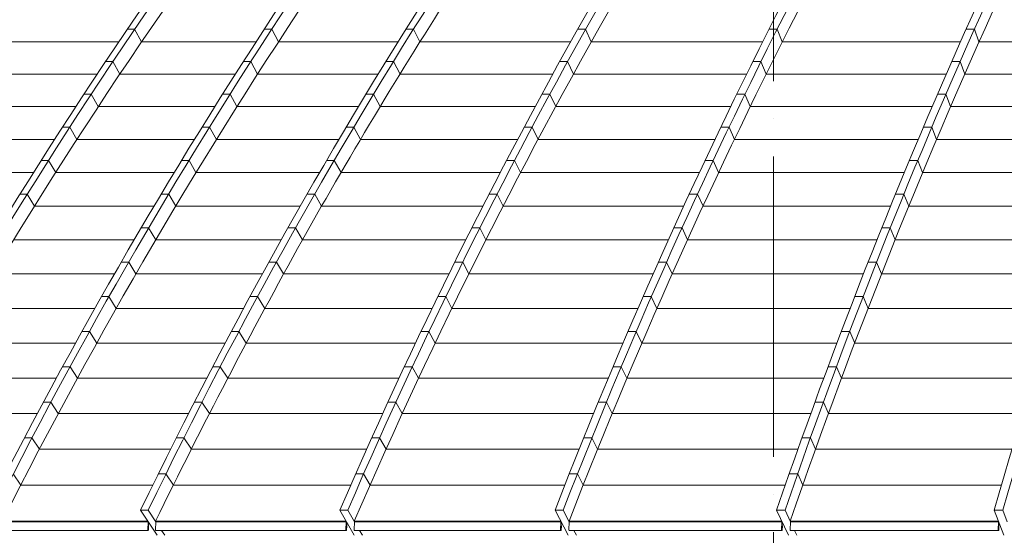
# Model space of a CAD drawing. Header units: millimetres. Extents: x 27034 to 255531, y -206966 to 210227.
# Tile 17 of 87: x 101748 to 106461, y 29717 to 32187. Entities that reach past the tile are written whole.
import ezdxf

# ---------------------------------------------------------------- set-up
doc = ezdxf.new("R2010")
doc.units = ezdxf.units.MM
doc.header["$LTSCALE"] = 0.05
doc.linetypes.add('ACAD_ISO04W100', pattern=[30, 24, -3, 0, -3])
doc.layers.get('0').update_dxf_attribs({"lineweight": 0})
doc.layers.add('001 Axis', color=1, linetype='ACAD_ISO04W100', lineweight=13)

# ---------------------------------------------------------------- blocks, each defined once
blk = doc.blocks.new('fhjkjhjk')
at = {"elevation": -8576.5}
for points in [[(-23342.3, 19012.4, -0.18771), (-7168.2, 27619)], [(-5795.3, 27619, 0.056039), (-8398.7, 26836.8, 0.047917), (-10703.2, 25576, 0.042752), (-12858.3, 23826.4, 0.037893), (-14823.6, 21621.1, 0.033634), (-16552.2, 19012.4)], [(-5753.5, 27619, 0.059928), (-8151.7, 26836.8, 0.050008), (-10273.9, 25576, 0.042466), (-12261.6, 23826.4, 0.036488), (-14067.4, 21621.1, 0.03248), (-15658.8, 19012.4)], [(-5476, 27619, 0.061936), (-7776.9, 26836.8, 0.050937), (-9813.6, 25576, 0.043534), (-11718.3, 23826.4, 0.037088), (-13455.2, 21621.1, 0.031856), (-14982.9, 19012.4)], [(-5440.4, 27619, 0.061935), (-7741.3, 26836.8, 0.050937), (-9778, 25576, 0.043536), (-11682.7, 23826.4, 0.037089), (-13419.6, 21621.1, 0.031857), (-14947.3, 19012.4)], [(-5142.8, 27619, 0.064033), (-7347.6, 26836.8, 0.051922), (-9298.6, 25576, 0.042903), (-11125.5, 23826.4, 0.0359), (-12786.1, 21621.1, 0.031172), (-14249.1, 19012.4)], [(-5094.6, 27619, 0.069507), (-7070.3, 26836.8, 0.05401), (-8819.1, 25576, 0.043608), (-10454.6, 23826.4, 0.035415), (-11946, 21621.1, 0.029326), (-13257.8, 19012.4)], [(-4922.8, 27619, 0.074832), (-6700, 26836.8, 0.055576), (-8273, 25576, 0.043071), (-9744.2, 23826.4, 0.033892), (-11085.7, 21621.1, 0.027439), (-12265.7, 19012.4)], [(-4883.6, 27619, 0.074834), (-6660.8, 26836.8, 0.055579), (-8233.8, 25576, 0.04307), (-9705, 23826.4, 0.033892), (-11046.5, 21621.1, 0.027439), (-12226.5, 19012.4)], [(-4706.7, 27619, 0.080869), (-6279.3, 26836.8, 0.056693), (-7671.4, 25576, 0.041891), (-8973.3, 23826.4, 0.031865), (-10160.4, 21621.1, 0.025214), (-11204.7, 19012.4)], [(-4655.5, 27619, 0.088749), (-5979.2, 26836.8, 0.056899), (-7150.4, 25576, 0.038599), (-8247.5, 23826.4, 0.027962), (-9244.2, 21621.1, 0.022107), (-10122.6, 19012.4)], [(-6171, 27536.5, 0.047911), (-8365.8, 26836.8, 0.047918), (-10670.3, 25576, 0.042752), (-12825.4, 23826.4, 0.037893), (-14790.7, 21621.1, 0.033634), (-16519.3, 19012.4)], [(-6171.7, 27536.5, 0.050186), (-8186.5, 26836.8, 0.050008), (-10308.7, 25576, 0.042596), (-12295.9, 23826.4, 0.036624), (-14102.2, 21621.1, 0.03248), (-15693.6, 19012.4)], [(-5448.9, 27536.5, 0.055235), (-7311.2, 26836.8, 0.051921), (-9262.2, 25576, 0.043033), (-11088.7, 23826.4, 0.036034), (-12749.8, 21621.1, 0.031172), (-14212.8, 19012.4)], [(-5449.2, 27536.5, 0.057888), (-7108.3, 26836.8, 0.05401), (-8857.1, 25576, 0.043608), (-10492.6, 23826.4, 0.035414), (-11984, 21621.1, 0.029326), (-13295.8, 19012.4)], [(-4906.5, 27536.5, 0.070662), (-6239, 26836.8, 0.056693), (-7631.1, 25576, 0.041891), (-8933, 23826.4, 0.031865), (-10120.1, 21621.1, 0.025214), (-11164.4, 19012.4)], [(-4907.7, 27536.5, 0.073823), (-6020.6, 26836.8, 0.056899), (-7191.9, 25576, 0.038712), (-8288.7, 23826.4, 0.02807), (-9285.6, 21621.1, 0.022107), (-10164, 19012.4)], [(-5731.2, 27471.2, 0.054713), (-7727.9, 26758.8, 0.05094), (-9758.1, 25502.1, 0.043536), (-11656.7, 23758.2, 0.037089), (-13388.1, 21559.9, 0.031745), (-14911.2, 18959.5)], [(-5183.5, 27446.8, 0.063226), (-6650.4, 26758.8, 0.055579), (-8218.5, 25502.1, 0.04307), (-9684.9, 23758.2, 0.033892), (-11022.1, 21559.9, 0.0273), (-12198.6, 18959.5)], [(-6262.3, 27422.3, 0.0479), (-8138.2, 26758.8, 0.050007), (-10253.5, 25502.1, 0.043358), (-12231.3, 23758.2, 0.037419), (-14034.8, 21559.9, 0.032414), (-15621.2, 18959.5)], [(-5594.7, 27396.7, 0.052863), (-7058.8, 26758.8, 0.05401), (-8802.1, 25502.1, 0.043608), (-10432.3, 23758.2, 0.035415), (-11918.9, 21559.9, 0.029237), (-13226.8, 18959.5)], [(-5645.2, 27125.6, 0.032766), (-6230, 26758.8, 0.05669), (-7617.6, 25502.1, 0.04189), (-8915.2, 23758.2, 0.031864), (-10098.6, 21559.9, 0.025084), (-11139.7, 18959.5)], [(-6918, 26940.9, 0.011823), (-7298.2, 26758.8, 0.051924), (-9243, 25502.1, 0.043673), (-11061.3, 23758.2, 0.036691), (-12719.4, 21559.9, 0.014988), (-13474.8, 20307.8, 0.013115), (-14178.2, 18959.5)], [(-8348.3, 26760, 0.000061), (-8350.9, 26758.8, 0.047917), (-10647.9, 25502.1, 0.042751), (-12796.1, 23758.2, 0.037892), (-14755, 21559.9, 0.033527), (-16478.5, 18959.5)], [(-14213.8, 18915.6), (-14909.6, 18915.6, -0.428022), (-14911.6, 18917.7), (-14909.8, 18957.4)], [(-13264.7, 18915.6), (-14176.6, 18915.6, -0.427687), (-14178.6, 18917.7), (-14176.8, 18957.4)], [(-14215.5, 18917.3, 0.959558), (-14212.2, 18917.1)], [(-14214.8, 18917.3, 1.002755), (-14212.8, 18917.3)], [(-13266.4, 18917.3, 0.959558), (-13263.1, 18917.1)], [(-13265.8, 18917.3, 1.002755), (-13263.7, 18917.3)], [(-13227.7, 18917.7, 0.429754), (-13225.7, 18915.6)], [(-12239, 18917.3, 0.959558), (-12235.7, 18917.1)], [(-12238.3, 18917.3, 1.002755), (-12236.3, 18917.3)], [(-12199.1, 18917.7, 0.426298), (-12197.1, 18915.6)], [(-11181.3, 18917.3, 0.959558), (-11178, 18917.1)], [(-11180.6, 18917.3, 1.002755), (-11178.6, 18917.3)], [(-11140.3, 18917.7, 0.426354), (-11138.3, 18915.6)], [(-10141.2, 18917, -0.999517), (-10144, 18917)], [(-10141.7, 18917, -1.027507), (-10143.4, 18917)]]:
    blk.add_lwpolyline(points, format="xyb", dxfattribs=at)
for points in [[(-14278.1, 21316.3), (-14312.8, 21316.3)], [(-14278.1, 21316.3), (-14244.8, 21256.1)], [(-13621.7, 21316.3), (-13657.3, 21316.3)], [(-13621.7, 21316.3), (-13589.6, 21256.1)], [(-12943.3, 21316.3), (-12979.7, 21316.3)], [(-12912.2, 21256.1), (-12943.3, 21316.3)], [(-12119.5, 21316.3), (-12157.5, 21316.3)], [(-12119.5, 21316.3), (-12091.8, 21256.1)], [(-11202.5, 21316.3), (-11241.7, 21316.3)], [(-11202.5, 21316.3), (-11177.5, 21256.1)], [(-10258.1, 21316.3), (-10298.4, 21316.3)], [(-10258.1, 21316.3), (-10236.1, 21256.1)], [(-14353.6, 21256.1), (-14983.2, 21256.1)], [(-13696.5, 21256.1), (-14244.8, 21256.1)], [(-13017.2, 21256.1), (-13589.6, 21256.1)], [(-12191.1, 21256.1), (-12912.2, 21256.1)], [(-11271.9, 21256.1), (-12091.8, 21256.1)], [(-10325.2, 21256.1), (-11177.5, 21256.1)], [(-9424.2, 21256.1), (-10236.1, 21256.1)], [(-14382.3, 21161.6), (-14417.1, 21161.6)], [(-14382.3, 21161.6), (-14348.7, 21101.9)], [(-13721.8, 21161.6), (-13757.4, 21161.6)], [(-13721.8, 21161.6), (-13689.3, 21101.9)], [(-13039.2, 21161.6), (-13075.6, 21161.6)], [(-13007.6, 21101.9), (-13039.2, 21161.6)], [(-12205.4, 21161.6), (-12243.4, 21161.6)], [(-12205.4, 21161.6), (-12177.5, 21101.9)], [(-11279.8, 21161.6), (-11319, 21161.6)], [(-11279.8, 21161.6), (-11254.6, 21101.9)], [(-10326.5, 21161.6), (-10366.8, 21161.6)], [(-10326.5, 21161.6), (-10304.2, 21101.9)], [(-14456.9, 21101.9), (-15096.1, 21101.9)], [(-13795.6, 21101.9), (-14348.7, 21101.9)], [(-13112.1, 21101.9), (-13689.3, 21101.9)], [(-12276.2, 21101.9), (-13007.6, 21101.9)], [(-11348.5, 21101.9), (-12177.5, 21101.9)], [(-10392.9, 21101.9), (-11254.6, 21101.9)], [(-9481.1, 21101.9), (-10304.2, 21101.9)], [(-14485.8, 21005.3), (-14520.6, 21005.3)], [(-14485.8, 21005.3), (-14451.9, 20946.1)], [(-13821.2, 21005.3), (-13856.8, 21005.3)], [(-13821.2, 21005.3), (-13788.4, 20946.1)], [(-13134.4, 21005.3), (-13170.7, 21005.3)], [(-13102.5, 20946.1), (-13134.4, 21005.3)], [(-12290.8, 21005.3), (-12328.8, 21005.3)], [(-12290.8, 21005.3), (-12262.5, 20946.1)], [(-11356.5, 21005.3), (-11395.7, 21005.3)], [(-11356.5, 21005.3), (-11331.1, 20946.1)], [(-10394.4, 21005.3), (-10434.7, 21005.3)], [(-10394.4, 21005.3), (-10371.9, 20946.1)], [(-14559.4, 20946.1), (-15208.2, 20946.1)], [(-13894, 20946.1), (-14451.9, 20946.1)], [(-13206.4, 20946.1), (-13788.4, 20946.1)], [(-12360.7, 20946.1), (-13102.5, 20946.1)], [(-11424.5, 20946.1), (-12262.5, 20946.1)], [(-10460.2, 20946.1), (-11331.1, 20946.1)], [(-9537.7, 20946.1), (-10371.9, 20946.1)], [(-14588.6, 20847.5), (-14623.4, 20847.5)], [(-14588.6, 20847.5), (-14554.2, 20788.8)], [(-13919.9, 20847.5), (-13955.5, 20847.5)], [(-13919.9, 20847.5), (-13886.7, 20788.8)], [(-13228.8, 20847.5), (-13265.2, 20847.5)], [(-13196.7, 20788.8), (-13228.8, 20847.5)], [(-12375.5, 20847.5), (-12413.5, 20847.5)], [(-12375.5, 20847.5), (-12347, 20788.8)], [(-11432.7, 20847.5), (-11471.9, 20847.5)], [(-11432.7, 20847.5), (-11407, 20788.8)], [(-10461.9, 20847.5), (-10502.2, 20847.5)], [(-10461.9, 20847.5), (-10439.1, 20788.8)], [(-14661.1, 20788.8), (-15319.4, 20788.8)], [(-13991.7, 20788.8), (-14554.2, 20788.8)], [(-13299.9, 20788.8), (-13886.7, 20788.8)], [(-12444.6, 20788.8), (-13196.7, 20788.8)], [(-11500, 20788.8), (-12347, 20788.8)], [(-10527, 20788.8), (-11407, 20788.8)], [(-9593.9, 20788.8), (-10439.1, 20788.8)], [(-14690.5, 20688.2), (-14725.3, 20688.2)], [(-14690.5, 20688.2), (-14655.8, 20630)], [(-14017.7, 20688.2), (-14053.3, 20688.2)], [(-14017.7, 20688.2), (-13984.2, 20630)], [(-13322.5, 20688.2), (-13358.9, 20688.2)], [(-13290.1, 20630), (-13322.5, 20688.2)], [(-12459.5, 20688.2), (-12497.5, 20688.2)], [(-12459.5, 20688.2), (-12430.8, 20630)], [(-11508.4, 20688.2), (-11547.6, 20688.2)], [(-11508.4, 20688.2), (-11482.4, 20630)], [(-10528.8, 20688.2), (-10569.1, 20688.2)], [(-10528.8, 20688.2), (-10505.9, 20630)], [(-14762.1, 20630), (-15429.7, 20630)], [(-14088.6, 20630), (-14655.8, 20630)], [(-13392.7, 20630), (-13984.2, 20630)], [(-12527.9, 20630), (-13290.1, 20630)], [(-11574.9, 20630), (-12430.8, 20630)], [(-10593.3, 20630), (-11482.4, 20630)], [(-9649.7, 20630), (-10505.9, 20630)], [(-14791.6, 20527.3), (-14826.4, 20527.3)], [(-14791.6, 20527.3), (-14756.6, 20469.6)], [(-14114.8, 20527.3), (-14150.3, 20527.3)], [(-14114.8, 20527.3), (-14081, 20469.6)], [(-13415.5, 20527.3), (-13451.9, 20527.3)], [(-13382.9, 20469.6), (-13415.5, 20527.3)], [(-12542.9, 20527.3), (-12580.9, 20527.3)], [(-12542.9, 20527.3), (-12513.9, 20469.6)], [(-11583.4, 20527.3), (-11622.6, 20527.3)], [(-11583.4, 20527.3), (-11557.2, 20469.6)], [(-10595.2, 20527.3), (-10635.5, 20527.3)], [(-10595.2, 20527.3), (-10572.1, 20469.6)], [(-14184.7, 20469.6), (-14756.6, 20469.6)], [(-13484.8, 20469.6), (-14081, 20469.6)], [(-12610.4, 20469.6), (-13382.9, 20469.6)], [(-11649.2, 20469.6), (-12513.9, 20469.6)], [(-10659.1, 20469.6), (-11557.2, 20469.6)], [(-9705, 20469.6), (-10572.1, 20469.6)], [(-14210.9, 20365), (-14246.5, 20365)], [(-14210.9, 20365), (-14176.9, 20307.8)], [(-13507.6, 20365), (-13544, 20365)], [(-13507.6, 20365), (-13474.8, 20307.8)], [(-12625.6, 20365), (-12663.5, 20365)], [(-12625.6, 20365), (-12596.3, 20307.8)], [(-11657.7, 20365), (-11696.9, 20365)], [(-11657.7, 20365), (-11631.4, 20307.8)], [(-10661.1, 20365), (-10701.3, 20365)], [(-10661.1, 20365), (-10637.8, 20307.8)], [(-14280, 20307.8), (-14856.5, 20307.8)], [(-13576, 20307.8), (-14176.9, 20307.8)], [(-12692.3, 20307.8), (-13474.8, 20307.8)], [(-11722.8, 20307.8), (-12596.3, 20307.8)], [(-10724.2, 20307.8), (-11631.3, 20307.8)], [(-9759.9, 20307.8), (-10637.7, 20307.8)], [(-14306.4, 20201), (-14342, 20201)], [(-14306.4, 20201), (-14272, 20144.3)], [(-13599, 20201), (-13635.4, 20201)], [(-13564.9, 20144.3), (-13599, 20201)], [(-12707.5, 20201), (-12745.5, 20201)], [(-12707.5, 20201), (-12678, 20144.3)], [(-11731.5, 20201), (-11770.7, 20201)], [(-11731.5, 20201), (-11704.9, 20144.3)], [(-10726.4, 20201), (-10766.7, 20201)], [(-10726.4, 20201), (-10702.8, 20144.3)], [(-14374.5, 20144.3), (-14955.5, 20144.3)], [(-13666.6, 20144.3), (-14272, 20144.3)], [(-12773.5, 20144.3), (-13564.9, 20144.3)], [(-11795.9, 20144.3), (-12678, 20144.3)], [(-10788.9, 20144.3), (-11704.9, 20144.3)], [(-9814.3, 20144.3), (-10702.8, 20144.3)], [(-14400.9, 20035.5), (-14436.5, 20035.5)], [(-14400.9, 20035.5), (-14366.3, 19979.4)], [(-13689.6, 20035.5), (-13725.9, 20035.5)], [(-13654.5, 19979.4), (-13689.6, 20035.5)], [(-12788.8, 20035.5), (-12826.7, 20035.5)], [(-12788.8, 20035.5), (-12759, 19979.4)], [(-11804.6, 20035.5), (-11843.8, 20035.5)], [(-11804.6, 20035.5), (-11777.7, 19979.4)], [(-10791, 20035.5), (-10831.3, 20035.5)], [(-10791, 20035.5), (-10767.3, 19979.4)], [(-14468.2, 19979.4), (-15053.7, 19979.4)], [(-13756.2, 19979.4), (-14366.3, 19979.4)], [(-12853.9, 19979.4), (-13654.5, 19979.4)], [(-11868.3, 19979.4), (-12759, 19979.4)], [(-10853, 19979.4), (-11777.7, 19979.4)], [(-9868.2, 19979.4), (-10767.3, 19979.4)], [(-14494.5, 19868.5), (-14530.1, 19868.5)], [(-14494.5, 19868.5), (-14459.6, 19812.9)], [(-13779.2, 19868.5), (-13815.6, 19868.5)], [(-13743.5, 19812.9), (-13779.2, 19868.5)], [(-12869.2, 19868.5), (-12907.1, 19868.5)], [(-12869.2, 19868.5), (-12839.2, 19812.9)], [(-11876.9, 19868.5), (-11916.1, 19868.5)], [(-11876.9, 19868.5), (-11849.9, 19812.9)], [(-10855.1, 19868.5), (-10895.4, 19868.5)], [(-10855.1, 19868.5), (-10831.2, 19812.9)], [(-14560.9, 19812.9), (-15219.1, 19812.9)], [(-13845, 19812.9), (-14459.6, 19812.9)], [(-12933.6, 19812.9), (-13743.5, 19812.9)], [(-11939.9, 19812.9), (-12839.2, 19812.9)], [(-10916.4, 19812.9), (-11849.9, 19812.9)], [(-9921.6, 19812.9), (-10831.2, 19812.9)], [(-14587.1, 19700.1), (-14622.7, 19700.1)], [(-14587.1, 19700.1), (-14552, 19645.1)], [(-13867.9, 19700.1), (-13904.3, 19700.1)], [(-13831.8, 19645.1), (-13867.9, 19700.1)], [(-12948.7, 19700.1), (-12986.7, 19700.1)], [(-12948.7, 19700.1), (-12918.5, 19645.1)], [(-11948.5, 19700.1), (-11987.7, 19700.1)], [(-11948.5, 19700.1), (-11921.3, 19645.1)], [(-10918.4, 19700.1), (-10958.7, 19700.1)], [(-10918.4, 19700.1), (-10894.3, 19645.1)], [(-14652.6, 19645.1), (-15247, 19645.1)], [(-13932.9, 19645.1), (-14552, 19645.1)], [(-13012.3, 19645.1), (-13831.8, 19645.1)], [(-12010.8, 19645.1), (-12918.5, 19645.1)], [(-10979.1, 19645.1), (-11921.3, 19645.1)], [(-9974.4, 19645.1), (-10894.3, 19645.1)], [(-14678.7, 19530.3), (-14714.3, 19530.3)], [(-14678.7, 19530.3), (-14643.3, 19475.8)], [(-13955.6, 19530.3), (-13992, 19530.3)], [(-13919.5, 19475.8), (-13955.6, 19530.3)], [(-13027.4, 19530.3), (-13065.4, 19530.3)], [(-13027.4, 19530.3), (-12997, 19475.8)], [(-12019.2, 19530.3), (-12058.5, 19530.3)], [(-12019.2, 19530.3), (-11991.8, 19475.8)], [(-10981, 19530.3), (-11021.3, 19530.3)], [(-10981, 19530.3), (-10956.8, 19475.8)], [(-14743.4, 19475.8), (-15342.2, 19475.8)], [(-14019.8, 19475.8), (-14643.3, 19475.8)], [(-13090.3, 19475.8), (-13919.5, 19475.8)], [(-12080.9, 19475.8), (-12997, 19475.8)], [(-11041.2, 19475.8), (-11991.8, 19475.8)], [(-10026.5, 19475.8), (-10956.8, 19475.8)], [(-14769.3, 19359), (-14804.9, 19359)], [(-14769.3, 19359), (-14733.7, 19305.1)], [(-14042.4, 19359), (-14078.7, 19359)], [(-14006.4, 19305.1), (-14042.4, 19359)], [(-13105.1, 19359), (-13143.1, 19359)], [(-13105.1, 19359), (-13074.5, 19305.1)], [(-12089.2, 19359), (-12128.4, 19359)], [(-12089.2, 19359), (-12061.6, 19305.1)], [(-11042.9, 19359), (-11083.2, 19359)], [(-11042.9, 19359), (-11018.5, 19305.1)], [(-14105.7, 19305.1), (-14733.7, 19305.1)], [(-13167.3, 19305.1), (-14006.4, 19305.1)], [(-12150.1, 19305.1), (-13074.5, 19305.1)], [(-11102.5, 19305.1), (-12061.6, 19305.1)], [(-10078.1, 19305.1), (-11018.5, 19305.1)], [(-14858.9, 19186.4), (-14823, 19133)], [(-14128.1, 19186.4), (-14164.5, 19186.4)], [(-14092.7, 19133), (-14128.1, 19186.4)], [(-13182, 19186.4), (-13220, 19186.4)], [(-13182, 19186.4), (-13151.2, 19133)], [(-12158.3, 19186.4), (-12197.5, 19186.4)], [(-12158.3, 19186.4), (-12130.5, 19133)], [(-11104, 19186.4), (-11144.3, 19186.4)], [(-11079.5, 19133), (-11104, 19186.4)], [(-14190.6, 19133), (-14823, 19133)], [(-13243.4, 19133), (-14092.7, 19133)], [(-12218.6, 19133), (-13151.2, 19133)], [(-11163, 19133), (-12130.5, 19133)], [(-10129, 19133), (-11079.5, 19133)], [(-14212.8, 19012.4), (-14249.1, 19012.4)], [(-14249.1, 19012.4), (-14170.5, 18892.1)], [(-14212.8, 19012.4), (-14176.8, 18957.4)], [(-13257.8, 19012.4), (-13295.8, 19012.4)], [(-13295.8, 19012.4), (-13226.4, 18892.1)], [(-13257.8, 19012.4), (-13225.6, 18957.4)], [(-12226.5, 19012.4), (-12265.7, 19012.4)], [(-12265.7, 19012.4), (-12202.2, 18892.1)], [(-12226.5, 19012.4), (-12197.5, 18957.4)], [(-11164.4, 19012.4), (-11204.7, 19012.4)], [(-11204.7, 19012.4), (-11148.5, 18892.1)], [(-11164.4, 19012.4), (-11138.7, 18957.4)], [(-10122.6, 19012.4), (-10164, 19012.4)], [(-10164, 19012.4), (-10116.8, 18892.1)], [(-10122.6, 19012.4), (-10101, 18957.4)], [(-14214.6, 18959.5), (-14911.2, 18959.5)], [(-14214.6, 18959.5), (-14911.2, 18959.5)], [(-14213.7, 18958.2), (-14910.3, 18958.2)], [(-14213.9, 18957.4), (-14909.8, 18957.4)], [(-14213.9, 18957.4), (-14215.5, 18917.3)], [(-14213.2, 18957.4), (-14214.8, 18917.3)], [(-14212.6, 18956.4), (-14214.2, 18917.3)], [(-14213.7, 18958.2), (-14213.9, 18957.4)], [(-14211.9, 18955.5), (-14213.5, 18917.3)], [(-13265.3, 18959.5), (-14178.2, 18959.5)], [(-13265.3, 18959.5), (-14178.2, 18959.5)], [(-13264.6, 18958.2), (-14177.4, 18958.2)], [(-14176.8, 18957.4), (-14176.4, 18958.2)], [(-13264.8, 18957.4), (-14176.8, 18957.4)], [(-13264.8, 18957.4), (-13266.4, 18917.3)], [(-13264.1, 18957.4), (-13265.7, 18917.3)], [(-13263.5, 18956.3), (-13265.1, 18917.3)], [(-13264.6, 18958.2), (-13264.8, 18957.4)], [(-13262.8, 18955.2), (-13264.4, 18917.3)], [(-13227.7, 18917.7), (-13225.6, 18957.4)], [(-12237.8, 18959.5), (-13226.8, 18959.5)], [(-12237.8, 18959.5), (-13226.8, 18959.5)], [(-12237.1, 18958.2), (-13226.1, 18958.2)], [(-13225.6, 18957.4), (-13225.2, 18958.2)], [(-12237.3, 18957.4), (-13225.6, 18957.4)], [(-12237.3, 18957.4), (-12239, 18917.3)], [(-12236.7, 18957.4), (-12238.3, 18917.3)], [(-12236.1, 18956.2), (-12237.7, 18917.3)], [(-12237.1, 18958.2), (-12237.3, 18957.4)], [(-12235.4, 18955), (-12237, 18917.3)], [(-12199.1, 18917.7), (-12197.5, 18957.4)], [(-11180, 18959.5), (-12198.6, 18959.5)], [(-11180, 18959.5), (-12198.6, 18959.5)], [(-11179.4, 18958.2), (-12197.9, 18958.2)], [(-12197.2, 18958.2), (-12197.5, 18957.4)], [(-11179.7, 18957.4), (-12197.5, 18957.4)], [(-11179.7, 18957.4), (-11181.3, 18917.3)], [(-11179, 18957.4), (-11180.6, 18917.3)], [(-11178.4, 18956.1), (-11180, 18917.3)], [(-11179.4, 18958.2), (-11179.7, 18957.4)], [(-11177.8, 18954.8), (-11179.3, 18917.3)], [(-11140.3, 18917.7), (-11138.7, 18957.4)], [(-10143.2, 18959.5), (-11139.7, 18959.5)], [(-10143.2, 18959.5), (-11139.7, 18959.5)], [(-10142.7, 18958.2), (-11139.1, 18958.2)], [(-11138.4, 18958.2), (-11138.7, 18957.4)], [(-10143, 18957.4), (-11138.7, 18957.4)], [(-10143, 18957.4), (-10144, 18917)], [(-10142.4, 18957.4), (-10143.4, 18917)], [(-10142.7, 18958.2), (-10143, 18957.4)], [(-10141.9, 18956), (-10142.9, 18917)], [(-10141.3, 18954.7), (-10142.3, 18917)], [(-14213.5, 18917.3), (-14214.8, 18917.3)], [(-14212, 18936.8), (-14212.8, 18917.2)], [(-14211.4, 18936.8), (-14212.7, 18936.8)], [(-14211.4, 18936.8), (-14212.2, 18917.1)], [(-14149.5, 18915.6), (-14134.1, 18892.1)], [(-13264.4, 18917.3), (-13265.8, 18917.3)], [(-13262.9, 18936.8), (-13263.7, 18917.2)], [(-13262.3, 18936.8), (-13263.6, 18936.8)], [(-13262.3, 18936.8), (-13263.1, 18917.1)], [(-12237.3, 18915.6), (-13225.7, 18915.6)], [(-13201.1, 18915.6), (-13187.3, 18892.1)], [(-12237, 18917.3), (-12238.3, 18917.3)], [(-12235.5, 18936.8), (-12236.3, 18917.2)], [(-12234.9, 18936.8), (-12236.2, 18936.8)], [(-12234.9, 18936.8), (-12235.7, 18917.1)], [(-11179.6, 18915.6), (-12197.1, 18915.6)], [(-12175.4, 18915.6), (-12163, 18892.1)], [(-11179.3, 18917.3), (-11180.6, 18917.3)], [(-11177.8, 18936.8), (-11178.6, 18917.2)], [(-11177.2, 18936.8), (-11178.5, 18936.8)], [(-11177.2, 18936.8), (-11178, 18917.1)], [(-10142.5, 18915.6), (-11138.3, 18915.6)], [(-11119.2, 18915.6), (-11108.2, 18892.1)], [(-10143.4, 18917), (-10142.3, 18917)], [(-10140.7, 18936.8), (-10141.8, 18936.8)], [(-10141.2, 18936.8), (-10141.7, 18917)], [(-10140.7, 18936.8), (-10141.2, 18917)]]:
    blk.add_lwpolyline(points, dxfattribs=at)

msp = doc.modelspace()

# ---------------------------------------------------------------- linework, layer by layer
at = {"layer": '001 Axis', "ltscale": 1200}
msp.add_line((105356.1, 40532.7, -4196.1), (105356.1, -13240.4, -4196.2), dxfattribs=at)

# ---------------------------------------------------------------- block references
at = {"color": 2}
msp.add_blockref('fhjkjhjk', (116576, 10824.6, 4380.3), dxfattribs=at)

doc.saveas('drawing.dxf')
